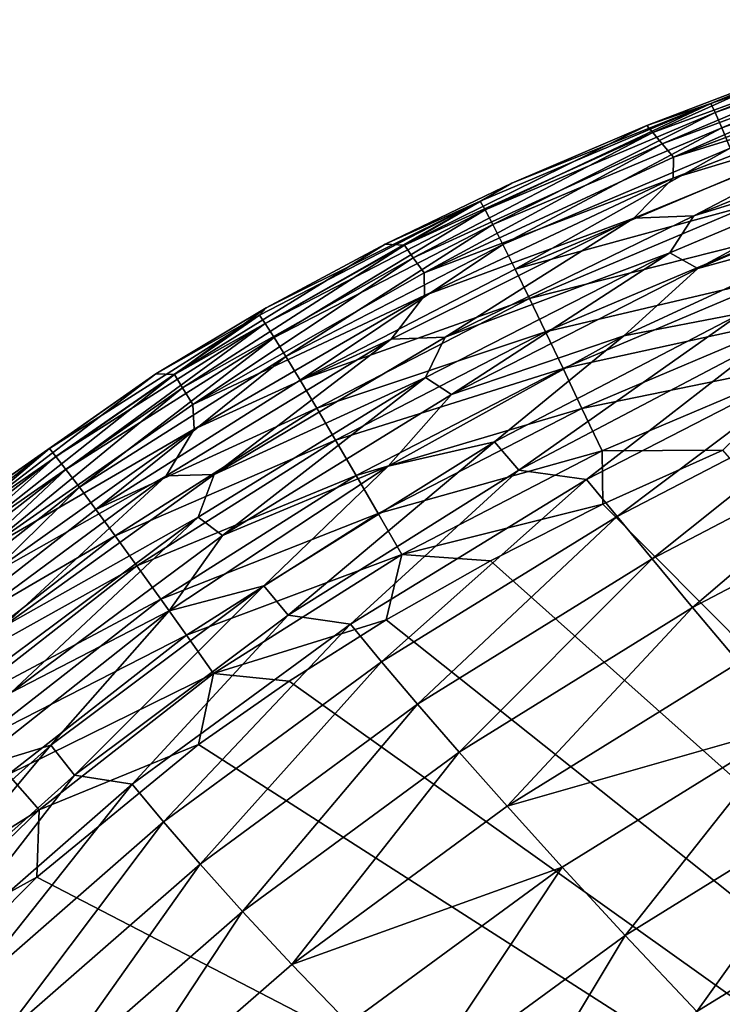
# Model space of a CAD drawing. Header units: metres. Extents: x -104 to 104, y -68 to 90.
# Tile 27 of 256: x -100.88 to -98.77, y 64.02 to 66.97. Entities that reach past the tile are written whole.
import ezdxf

# ---------------------------------------------------------------- set-up
doc = ezdxf.new("R2010")
doc.units = ezdxf.units.M
doc.layers.add('solid_FIT-BATH-153_SW0002', color=7, linetype='CONTINUOUS')

msp = doc.modelspace()

# ---------------------------------------------------------------- linework, layer by layer
at = {"layer": 'solid_FIT-BATH-153_SW0002'}
for points in [[(-98.082703, 66.974876, 15.597876), (-98.804039, 66.72319, 15.606565), (-98.791275, 66.695831, 15.747902)], [(-98.565804, 66.821762, 15.456147), (-98.804039, 66.72319, 15.606565), (-98.082703, 66.974876, 15.597876)], [(-98.082703, 66.974876, 15.597876), (-98.791275, 66.695831, 15.747902), (-98.071739, 66.946686, 15.739048)], [(-98.180344, 66.928535, 13.291726), (-98.97831, 66.635841, 13.294452), (-98.565804, 66.821762, 15.456147)], [(-98.950623, 66.602165, 10.906814), (-98.97831, 66.635841, 13.294452), (-98.180344, 66.928535, 13.291726)], [(-98.151787, 66.898819, 10.903179), (-98.950623, 66.602165, 10.906814), (-98.180344, 66.928535, 13.291726)], [(-98.071739, 66.946686, 15.739048), (-98.791275, 66.695831, 15.747902), (-98.771744, 66.65052, 15.881148)], [(-98.071739, 66.946686, 15.739048), (-98.771744, 66.65052, 15.881148), (-98.055107, 66.900208, 15.872138)], [(-98.151787, 66.898819, 10.903179), (-98.916275, 66.561691, 8.623326), (-98.950623, 66.602165, 10.906814)], [(-98.151787, 66.898819, 10.903179), (-98.116425, 66.863144, 8.618773), (-98.916275, 66.561691, 8.623326)], [(-98.055107, 66.900208, 15.872138), (-98.771744, 66.65052, 15.881148), (-98.74601, 66.588676, 16.004742)], [(-98.916275, 66.561691, 8.623326), (-98.116425, 66.863144, 8.618773), (-98.121559, 66.807571, 6.437788)], [(-98.565804, 66.821762, 15.456147), (-98.996513, 66.657471, 15.461462), (-98.804039, 66.72319, 15.606565)], [(-98.97831, 66.635841, 13.294452), (-98.996513, 66.657471, 15.461462), (-98.565804, 66.821762, 15.456147)], [(-98.91761, 66.499336, 6.443298), (-98.121559, 66.807571, 6.437788), (-98.257629, 66.698532, 4.36034)], [(-98.916275, 66.561691, 8.623326), (-98.121559, 66.807571, 6.437788), (-98.91761, 66.499336, 6.443298)], [(-98.804039, 66.72319, 15.606565), (-99.496544, 66.429977, 15.615791), (-99.481773, 66.403671, 15.757297)], [(-99.401581, 66.483955, 15.466783), (-99.496544, 66.429977, 15.615791), (-98.804039, 66.72319, 15.606565)], [(-98.804039, 66.72319, 15.606565), (-99.481773, 66.403671, 15.757297), (-98.791275, 66.695831, 15.747902)], [(-98.996513, 66.657471, 15.461462), (-99.401581, 66.483955, 15.466783), (-98.804039, 66.72319, 15.606565)], [(-98.791275, 66.695831, 15.747902), (-99.481773, 66.403671, 15.757297), (-99.458961, 66.359886, 15.8907)], [(-98.791275, 66.695831, 15.747902), (-99.458961, 66.359886, 15.8907), (-98.771744, 66.65052, 15.881148)], [(-99.035393, 66.379005, 4.366755), (-98.257629, 66.698532, 4.36034), (-98.855316, 66.385986, 2.389528)], [(-98.91761, 66.499336, 6.443298), (-98.257629, 66.698532, 4.36034), (-99.035393, 66.379005, 4.366755)], [(-98.855316, 66.385986, 2.389528), (-98.06015, 66.706512, 2.38183), (-98.145256, 66.604919, 0.506988)], [(-98.257629, 66.698532, 4.36034), (-98.06015, 66.706512, 2.38183), (-98.855316, 66.385986, 2.389528)], [(-99.724243, 66.297218, 13.29704), (-99.401581, 66.483955, 15.466783), (-98.996513, 66.657471, 15.461462)], [(-98.97831, 66.635841, 13.294452), (-99.724243, 66.297218, 13.29704), (-98.996513, 66.657471, 15.461462)], [(-99.697891, 66.259796, 10.91021), (-99.724243, 66.297218, 13.29704), (-98.97831, 66.635841, 13.294452)], [(-98.950623, 66.602165, 10.906814), (-99.697891, 66.259796, 10.91021), (-98.97831, 66.635841, 13.294452)], [(-98.771744, 66.65052, 15.881148), (-99.458961, 66.359886, 15.8907), (-99.428787, 66.300011, 16.014435)], [(-98.771744, 66.65052, 15.881148), (-99.428787, 66.300011, 16.014435), (-98.74601, 66.588676, 16.004742)], [(-98.950623, 66.602165, 10.906814), (-99.665131, 66.214775, 8.627547), (-99.697891, 66.259796, 10.91021)], [(-98.950623, 66.602165, 10.906814), (-98.916275, 66.561691, 8.623326), (-99.665131, 66.214775, 8.627547)], [(-98.843605, 66.227859, -1.259426), (-98.927025, 66.274635, 0.515747), (-98.145256, 66.604919, 0.506988)], [(-98.855316, 66.385986, 2.389528), (-98.145256, 66.604919, 0.506988), (-98.927025, 66.274635, 0.515747)], [(-98.05735, 66.562485, -1.269437), (-98.843605, 66.227859, -1.259426), (-98.145256, 66.604919, 0.506988)], [(-98.74601, 66.588676, 16.004742), (-99.428787, 66.300011, 16.014435), (-99.39193, 66.22541, 16.126932)], [(-98.74601, 66.588676, 16.004742), (-99.39193, 66.22541, 16.126932), (-98.714638, 66.511719, 16.117119)], [(-99.665131, 66.214775, 8.627547), (-98.916275, 66.561691, 8.623326), (-98.91761, 66.499336, 6.443298)], [(-98.311562, 66.374031, -2.941835), (-98.843605, 66.227859, -1.259426), (-98.05735, 66.562485, -1.269437)], [(-98.714638, 66.511719, 16.117119), (-99.39193, 66.22541, 16.126932), (-98.678223, 66.421066, 16.216717)], [(-99.401581, 66.483955, 15.466783), (-99.782181, 66.301086, 15.472124), (-99.496544, 66.429977, 15.615791)], [(-99.724243, 66.297218, 13.29704), (-99.782181, 66.301086, 15.472124), (-99.401581, 66.483955, 15.466783)], [(-99.665131, 66.214775, 8.627547), (-98.91761, 66.499336, 6.443298), (-99.663391, 66.145988, 6.448406)], [(-99.663391, 66.145988, 6.448406), (-98.91761, 66.499336, 6.443298), (-99.035393, 66.379005, 4.366755)], [(-99.496544, 66.429977, 15.615791), (-100.15889, 66.087242, 15.62571), (-100.141907, 66.062309, 15.767384)], [(-100.138573, 66.109489, 15.477482), (-100.15889, 66.087242, 15.62571), (-99.496544, 66.429977, 15.615791)], [(-99.496544, 66.429977, 15.615791), (-100.141907, 66.062309, 15.767384), (-99.481773, 66.403671, 15.757297)], [(-99.782181, 66.301086, 15.472124), (-100.138573, 66.109489, 15.477482), (-99.496544, 66.429977, 15.615791)], [(-99.481773, 66.403671, 15.757297), (-100.141907, 66.062309, 15.767384), (-100.115479, 66.020554, 15.90094)], [(-99.481773, 66.403671, 15.757297), (-100.115479, 66.020554, 15.90094), (-99.458961, 66.359886, 15.8907)], [(-99.39193, 66.22541, 16.126932), (-99.349068, 66.137466, 16.226625), (-98.678223, 66.421066, 16.216717)], [(-98.678223, 66.421066, 16.216717), (-99.349068, 66.137466, 16.226625), (-98.637337, 66.318138, 16.301975)], [(-99.763901, 66.015121, 4.372741), (-99.035393, 66.379005, 4.366755), (-99.601639, 66.02092, 2.396799)], [(-99.663391, 66.145988, 6.448406), (-99.035393, 66.379005, 4.366755), (-99.763901, 66.015121, 4.372741)], [(-99.601639, 66.02092, 2.396799), (-98.855316, 66.385986, 2.389528), (-98.927025, 66.274635, 0.515747)], [(-99.035393, 66.379005, 4.366755), (-98.855316, 66.385986, 2.389528), (-99.601639, 66.02092, 2.396799)], [(-98.311562, 66.374031, -2.941835), (-99.065292, 66.025391, -2.930885), (-98.843605, 66.227859, -1.259426)], [(-98.712013, 66.093758, -4.513217), (-99.065292, 66.025391, -2.930885), (-98.311562, 66.374031, -2.941835)], [(-99.458961, 66.359886, 15.8907), (-100.115479, 66.020554, 15.90094), (-100.080391, 65.963318, 16.024805)], [(-99.458961, 66.359886, 15.8907), (-100.080391, 65.963318, 16.024805), (-99.428787, 66.300011, 16.014435)], [(-99.349068, 66.137466, 16.226625), (-99.300873, 66.037567, 16.311945), (-98.637337, 66.318138, 16.301975)], [(-98.637337, 66.318138, 16.301975), (-99.300873, 66.037567, 16.311945), (-98.592529, 66.204361, 16.371326)], [(-100.414391, 65.909538, 13.299478), (-100.138573, 66.109489, 15.477482), (-99.782181, 66.301086, 15.472124)], [(-99.724243, 66.297218, 13.29704), (-100.414391, 65.909538, 13.299478), (-99.782181, 66.301086, 15.472124)], [(-100.389786, 65.868698, 10.913358), (-100.414391, 65.909538, 13.299478), (-99.724243, 66.297218, 13.29704)], [(-99.697891, 66.259796, 10.91021), (-100.389786, 65.868698, 10.913358), (-99.724243, 66.297218, 13.29704)], [(-99.428787, 66.300011, 16.014435), (-100.080391, 65.963318, 16.024805), (-100.037437, 65.891922, 16.137407)], [(-99.428787, 66.300011, 16.014435), (-100.037437, 65.891922, 16.137407), (-99.39193, 66.22541, 16.126932)], [(-99.582542, 65.849457, -1.249699), (-99.660858, 65.900459, 0.524128), (-98.927025, 66.274635, 0.515747)], [(-99.601639, 66.02092, 2.396799), (-98.927025, 66.274635, 0.515747), (-99.660858, 65.900459, 0.524128)], [(-98.843605, 66.227859, -1.259426), (-99.582542, 65.849457, -1.249699), (-98.927025, 66.274635, 0.515747)], [(-99.697891, 66.259796, 10.91021), (-100.359131, 65.819504, 8.631428), (-100.389786, 65.868698, 10.913358)], [(-99.697891, 66.259796, 10.91021), (-99.665131, 66.214775, 8.627547), (-100.359131, 65.819504, 8.631428)], [(-99.39193, 66.22541, 16.126932), (-100.037437, 65.891922, 16.137407), (-99.349068, 66.137466, 16.226625)], [(-99.065292, 66.025391, -2.930885), (-99.582542, 65.849457, -1.249699), (-98.843605, 66.227859, -1.259426)], [(-100.359131, 65.819504, 8.631428), (-99.665131, 66.214775, 8.627547), (-99.663391, 66.145988, 6.448406)], [(-99.300873, 66.037567, 16.311945), (-99.248016, 65.927094, 16.381325), (-98.592529, 66.204361, 16.371326)], [(-98.592529, 66.204361, 16.371326), (-99.248016, 65.927094, 16.381325), (-98.544365, 66.081161, 16.423212)], [(-100.359131, 65.819504, 8.631428), (-99.663391, 66.145988, 6.448406), (-100.355049, 65.744827, 6.453103)], [(-100.355049, 65.744827, 6.453103), (-99.663391, 66.145988, 6.448406), (-99.763901, 66.015121, 4.372741)], [(-100.037437, 65.891922, 16.137407), (-99.987411, 65.807678, 16.237175), (-99.349068, 66.137466, 16.226625)], [(-99.349068, 66.137466, 16.226625), (-99.987411, 65.807678, 16.237175), (-99.300873, 66.037567, 16.311945)], [(-100.138573, 66.109489, 15.477482), (-100.469833, 65.910973, 15.482824), (-100.15889, 66.087242, 15.62571)], [(-100.414391, 65.909538, 13.299478), (-100.469833, 65.910973, 15.482824), (-100.138573, 66.109489, 15.477482)], [(-100.15889, 66.087242, 15.62571), (-100.78968, 65.686546, 15.636491), (-100.770302, 65.663368, 15.778328)], [(-100.469833, 65.910973, 15.482824), (-100.78968, 65.686546, 15.636491), (-100.15889, 66.087242, 15.62571)], [(-100.15889, 66.087242, 15.62571), (-100.770302, 65.663368, 15.778328), (-100.141907, 66.062309, 15.767384)], [(-98.712013, 66.093758, -4.513217), (-99.454018, 65.706642, -4.500721), (-99.065292, 66.025391, -2.930885)], [(-99.380684, 65.621689, -5.98188), (-99.454018, 65.706642, -4.500721), (-98.712013, 66.093758, -4.513217)], [(-98.638367, 66.012321, -5.995888), (-99.380684, 65.621689, -5.98188), (-98.712013, 66.093758, -4.513217)], [(-99.248016, 65.927094, 16.381325), (-99.191154, 65.807426, 16.433197), (-98.544365, 66.081161, 16.423212)], [(-98.544365, 66.081161, 16.423212), (-99.191154, 65.807426, 16.433197), (-98.493401, 65.949959, 16.456064)], [(-100.141907, 66.062309, 15.767384), (-100.770302, 65.663368, 15.778328), (-100.739952, 65.62429, 15.912024)], [(-100.141907, 66.062309, 15.767384), (-100.739952, 65.62429, 15.912024), (-100.115479, 66.020554, 15.90094)], [(-100.115479, 66.020554, 15.90094), (-100.739952, 65.62429, 15.912024), (-100.699524, 65.570572, 16.036001)], [(-100.115479, 66.020554, 15.90094), (-100.699524, 65.570572, 16.036001), (-100.080391, 65.963318, 16.024805)], [(-100.439484, 65.604462, 4.378281), (-99.763901, 66.015121, 4.372741), (-100.295174, 65.608925, 2.403609)], [(-100.355049, 65.744827, 6.453103), (-99.763901, 66.015121, 4.372741), (-100.439484, 65.604462, 4.378281)], [(-100.295174, 65.608925, 2.403609), (-99.601639, 66.02092, 2.396799), (-99.660858, 65.900459, 0.524128)], [(-99.763901, 66.015121, 4.372741), (-99.601639, 66.02092, 2.396799), (-100.295174, 65.608925, 2.403609)], [(-99.987411, 65.807678, 16.237175), (-99.931114, 65.711922, 16.322533), (-99.300873, 66.037567, 16.311945)], [(-99.300873, 66.037567, 16.311945), (-99.931114, 65.711922, 16.322533), (-99.248016, 65.927094, 16.381325)], [(-99.065292, 66.025391, -2.930885), (-99.772797, 65.634315, -2.920109), (-99.582542, 65.849457, -1.249699)], [(-99.454018, 65.706642, -4.500721), (-99.772797, 65.634315, -2.920109), (-99.065292, 66.025391, -2.930885)], [(-99.177628, 65.593719, -7.372189), (-99.380684, 65.621689, -5.98188), (-98.638367, 66.012321, -5.995888)], [(-98.420547, 65.983452, -7.387935), (-99.177628, 65.593719, -7.372189), (-98.638367, 66.012321, -5.995888)], [(-99.085899, 65.482376, -8.668701), (-99.177628, 65.593719, -7.372189), (-98.420547, 65.983452, -7.387935)], [(-98.330795, 65.874077, -8.686261), (-99.085899, 65.482376, -8.668701), (-98.420547, 65.983452, -7.387935)], [(-100.080391, 65.963318, 16.024805), (-100.699524, 65.570572, 16.036001), (-100.649933, 65.503456, 16.148684)], [(-100.080391, 65.963318, 16.024805), (-100.649933, 65.503456, 16.148684), (-100.037437, 65.891922, 16.137407)], [(-99.191154, 65.807426, 16.433197), (-99.130943, 65.679962, 16.46599), (-98.493401, 65.949959, 16.456064)], [(-98.493401, 65.949959, 16.456064), (-99.130943, 65.679962, 16.46599), (-98.768028, 65.681572, 16.473297)], [(-99.931114, 65.711922, 16.322533), (-99.869308, 65.605988, 16.391911), (-99.248016, 65.927094, 16.381325)], [(-99.248016, 65.927094, 16.381325), (-99.869308, 65.605988, 16.391911), (-99.191154, 65.807426, 16.433197)], [(-100.469833, 65.910973, 15.482824), (-101.069633, 65.4916, 15.493583), (-100.78968, 65.686546, 15.636491)], [(-101.046623, 65.470291, 13.301755), (-101.069633, 65.4916, 15.493583), (-100.469833, 65.910973, 15.482824)], [(-100.414391, 65.909538, 13.299478), (-101.046623, 65.470291, 13.301755), (-100.469833, 65.910973, 15.482824)], [(-101.024109, 65.426453, 10.916254), (-101.046623, 65.470291, 13.301755), (-100.414391, 65.909538, 13.299478)], [(-100.389786, 65.868698, 10.913358), (-101.024109, 65.426453, 10.916254), (-100.414391, 65.909538, 13.299478)], [(-100.037437, 65.891922, 16.137407), (-100.649933, 65.503456, 16.148684), (-99.987411, 65.807678, 16.237175)], [(-100.27021, 65.425278, -1.240327), (-100.342926, 65.480247, 0.532083), (-99.660858, 65.900459, 0.524128)], [(-100.295174, 65.608925, 2.403609), (-99.660858, 65.900459, 0.524128), (-100.342926, 65.480247, 0.532083)], [(-99.582542, 65.849457, -1.249699), (-100.27021, 65.425278, -1.240327), (-99.660858, 65.900459, 0.524128)], [(-100.389786, 65.868698, 10.913358), (-100.996002, 65.373596, 8.634971), (-101.024109, 65.426453, 10.916254)], [(-100.389786, 65.868698, 10.913358), (-100.359131, 65.819504, 8.631428), (-100.996002, 65.373596, 8.634971)], [(-98.980553, 65.355057, -9.875947), (-99.085899, 65.482376, -8.668701), (-98.330795, 65.874077, -8.686261)], [(-98.228523, 65.747635, -9.895536), (-98.980553, 65.355057, -9.875947), (-98.330795, 65.874077, -8.686261)], [(-99.772797, 65.634315, -2.920109), (-100.27021, 65.425278, -1.240327), (-99.582542, 65.849457, -1.249699)], [(-100.996002, 65.373596, 8.634971), (-100.359131, 65.819504, 8.631428), (-100.355049, 65.744827, 6.453103)], [(-100.649933, 65.503456, 16.148684), (-100.592117, 65.424194, 16.248495), (-99.987411, 65.807678, 16.237175)], [(-99.987411, 65.807678, 16.237175), (-100.592117, 65.424194, 16.248495), (-99.931114, 65.711922, 16.322533)], [(-99.869308, 65.605988, 16.391911), (-99.802773, 65.491196, 16.443733), (-99.191154, 65.807426, 16.433197)], [(-99.191154, 65.807426, 16.433197), (-99.802773, 65.491196, 16.443733), (-99.130943, 65.679962, 16.46599)], [(-100.996002, 65.373596, 8.634971), (-100.355049, 65.744827, 6.453103), (-100.990349, 65.29377, 6.457393)], [(-100.990349, 65.29377, 6.457393), (-100.355049, 65.744827, 6.453103), (-100.439484, 65.604462, 4.378281)], [(-98.859459, 65.20974, -10.996341), (-98.980553, 65.355057, -9.875947), (-98.228523, 65.747635, -9.895536)], [(-98.111717, 65.601974, -11.018137), (-98.859459, 65.20974, -10.996341), (-98.228523, 65.747635, -9.895536)], [(-100.78968, 65.686546, 15.636491), (-101.382324, 65.223747, 15.648208), (-101.360497, 65.202721, 15.790193)], [(-101.069633, 65.4916, 15.493583), (-101.382324, 65.223747, 15.648208), (-100.78968, 65.686546, 15.636491)], [(-100.78968, 65.686546, 15.636491), (-101.360497, 65.202721, 15.790193), (-100.770302, 65.663368, 15.778328)], [(-100.592117, 65.424194, 16.248495), (-100.52697, 65.33403, 16.333855), (-99.931114, 65.711922, 16.322533)], [(-99.931114, 65.711922, 16.322533), (-100.52697, 65.33403, 16.333855), (-99.869308, 65.605988, 16.391911)], [(-99.454018, 65.706642, -4.500721), (-100.145882, 65.274498, -4.488312), (-99.772797, 65.634315, -2.920109)], [(-100.073448, 65.186462, -5.967783), (-100.145882, 65.274498, -4.488312), (-99.454018, 65.706642, -4.500721)], [(-99.380684, 65.621689, -5.98188), (-100.073448, 65.186462, -5.967783), (-99.454018, 65.706642, -4.500721)], [(-100.770302, 65.663368, 15.778328), (-101.360497, 65.202721, 15.790193), (-101.32608, 65.166977, 15.924006)], [(-100.770302, 65.663368, 15.778328), (-101.32608, 65.166977, 15.924006), (-100.739952, 65.62429, 15.912024)], [(-99.802773, 65.491196, 16.443733), (-99.7323, 65.368881, 16.476429), (-99.130943, 65.679962, 16.46599)], [(-99.130943, 65.679962, 16.46599), (-99.7323, 65.368881, 16.476429), (-99.128441, 65.519386, 16.479113)], [(-99.130943, 65.679962, 16.46599), (-99.128441, 65.519386, 16.479113), (-98.768028, 65.681572, 16.473297)], [(-98.768028, 65.681572, 16.473297), (-99.128441, 65.519386, 16.479113), (-95.036125, 61.398125, 16.499413)], [(-100.739952, 65.62429, 15.912024), (-101.32608, 65.166977, 15.924006), (-101.280113, 65.117683, 16.048069)], [(-100.739952, 65.62429, 15.912024), (-101.280113, 65.117683, 16.048069), (-100.699524, 65.570572, 16.036001)], [(-99.772797, 65.634315, -2.920109), (-100.430611, 65.199188, -2.909593), (-100.27021, 65.425278, -1.240327)], [(-100.145882, 65.274498, -4.488312), (-100.430611, 65.199188, -2.909593), (-99.772797, 65.634315, -2.920109)], [(-101.06031, 65.145325, 4.383374), (-100.439484, 65.604462, 4.378281), (-100.933563, 65.148262, 2.409943)], [(-100.990349, 65.29377, 6.457393), (-100.439484, 65.604462, 4.378281), (-101.06031, 65.145325, 4.383374)], [(-100.933563, 65.148262, 2.409943), (-100.295174, 65.608925, 2.403609), (-100.342926, 65.480247, 0.532083)], [(-100.439484, 65.604462, 4.378281), (-100.295174, 65.608925, 2.403609), (-100.933563, 65.148262, 2.409943)], [(-100.52697, 65.33403, 16.333855), (-100.455406, 65.234222, 16.403191), (-99.869308, 65.605988, 16.391911)], [(-99.869308, 65.605988, 16.391911), (-100.455406, 65.234222, 16.403191), (-99.802773, 65.491196, 16.443733)], [(-99.885445, 65.159256, -7.356123), (-100.073448, 65.186462, -5.967783), (-99.380684, 65.621689, -5.98188)], [(-99.177628, 65.593719, -7.372189), (-99.885445, 65.159256, -7.356123), (-99.380684, 65.621689, -5.98188)], [(-98.720406, 65.044479, -12.032364), (-98.859459, 65.20974, -10.996341), (-98.111717, 65.601974, -11.018137)], [(-100.699524, 65.570572, 16.036001), (-101.280113, 65.117683, 16.048069), (-101.223648, 65.055984, 16.160797)], [(-100.699524, 65.570572, 16.036001), (-101.223648, 65.055984, 16.160797), (-100.649933, 65.503456, 16.148684)], [(-99.792366, 65.046539, -8.650607), (-99.885445, 65.159256, -7.356123), (-99.177628, 65.593719, -7.372189)], [(-99.085899, 65.482376, -8.668701), (-99.792366, 65.046539, -8.650607), (-99.177628, 65.593719, -7.372189)], [(-99.7323, 65.368881, 16.476429), (-99.465431, 65.349907, 16.484892), (-99.128441, 65.519386, 16.479113)], [(-99.128441, 65.519386, 16.479113), (-99.465431, 65.349907, 16.484892), (-95.036125, 61.398125, 16.499413)], [(-100.649933, 65.503456, 16.148684), (-101.223648, 65.055984, 16.160797), (-100.592117, 65.424194, 16.248495)], [(-100.904335, 64.95401, -1.231363), (-100.971138, 65.012589, 0.539581), (-100.342926, 65.480247, 0.532083)], [(-100.933563, 65.148262, 2.409943), (-100.342926, 65.480247, 0.532083), (-100.971138, 65.012589, 0.539581)], [(-100.27021, 65.425278, -1.240327), (-100.904335, 64.95401, -1.231363), (-100.342926, 65.480247, 0.532083)], [(-100.455406, 65.234222, 16.403191), (-100.378334, 65.12603, 16.454922), (-99.802773, 65.491196, 16.443733)], [(-99.802773, 65.491196, 16.443733), (-100.378334, 65.12603, 16.454922), (-99.7323, 65.368881, 16.476429)], [(-99.684601, 64.919029, -9.855614), (-99.792366, 65.046539, -8.650607), (-99.085899, 65.482376, -8.668701)], [(-98.980553, 65.355057, -9.875947), (-99.684601, 64.919029, -9.855614), (-99.085899, 65.482376, -8.668701)], [(-101.223648, 65.055984, 16.160797), (-101.157722, 64.983032, 16.260614), (-100.592117, 65.424194, 16.248495)], [(-100.592117, 65.424194, 16.248495), (-101.157722, 64.983032, 16.260614), (-100.52697, 65.33403, 16.333855)], [(-100.430611, 65.199188, -2.909593), (-100.904335, 64.95401, -1.231363), (-100.27021, 65.425278, -1.240327)], [(-100.378334, 65.12603, 16.454922), (-100.296638, 65.010712, 16.487471), (-99.7323, 65.368881, 16.476429)], [(-99.7323, 65.368881, 16.476429), (-100.296638, 65.010712, 16.487471), (-99.778442, 65.172462, 16.490631)], [(-99.7323, 65.368881, 16.476429), (-99.778442, 65.172462, 16.490631), (-99.465431, 65.349907, 16.484892)], [(-101.157722, 64.983032, 16.260614), (-101.083397, 64.899971, 16.345938), (-100.52697, 65.33403, 16.333855)], [(-100.52697, 65.33403, 16.333855), (-101.083397, 64.899971, 16.345938), (-100.455406, 65.234222, 16.403191)], [(-99.465431, 65.349907, 16.484892), (-99.778442, 65.172462, 16.490631), (-95.036125, 61.398125, 16.499413)], [(-99.559898, 64.774857, -10.973599), (-99.684601, 64.919029, -9.855614), (-98.980553, 65.355057, -9.875947)], [(-98.859459, 65.20974, -10.996341), (-99.559898, 64.774857, -10.973599), (-98.980553, 65.355057, -9.875947)], [(-100.145882, 65.274498, -4.488312), (-100.785126, 64.79628, -4.476107), (-100.430611, 65.199188, -2.909593)], [(-100.714066, 64.705727, -5.95375), (-100.785126, 64.79628, -4.476107), (-100.145882, 65.274498, -4.488312)], [(-100.073448, 65.186462, -5.967783), (-100.714066, 64.705727, -5.95375), (-100.145882, 65.274498, -4.488312)], [(-101.083397, 64.899971, 16.345938), (-101.001694, 64.807976, 16.415184), (-100.455406, 65.234222, 16.403191)], [(-100.455406, 65.234222, 16.403191), (-101.001694, 64.807976, 16.415184), (-100.378334, 65.12603, 16.454922)], [(-99.415939, 64.61219, -12.007107), (-99.559898, 64.774857, -10.973599), (-98.859459, 65.20974, -10.996341)], [(-98.720406, 65.044479, -12.032364), (-99.415939, 64.61219, -12.007107), (-98.859459, 65.20974, -10.996341)], [(-100.430611, 65.199188, -2.909593), (-101.037102, 64.71917, -2.899409), (-100.904335, 64.95401, -1.231363)], [(-100.785126, 64.79628, -4.476107), (-101.037102, 64.71917, -2.899409), (-100.430611, 65.199188, -2.909593)], [(-100.540901, 64.679085, -7.339933), (-100.714066, 64.705727, -5.95375), (-100.073448, 65.186462, -5.967783)], [(-99.885445, 65.159256, -7.356123), (-100.540901, 64.679085, -7.339933), (-100.073448, 65.186462, -5.967783)], [(-100.447052, 64.565681, -8.632227), (-100.540901, 64.679085, -7.339933), (-99.885445, 65.159256, -7.356123)], [(-99.792366, 65.046539, -8.650607), (-100.447052, 64.565681, -8.632227), (-99.885445, 65.159256, -7.356123)], [(-100.296638, 65.010712, 16.487471), (-100.070183, 64.988121, 16.496336), (-99.778442, 65.172462, 16.490631)], [(-99.778442, 65.172462, 16.490631), (-100.070183, 64.988121, 16.496336), (-95.036125, 61.398125, 16.499413)], [(-101.001694, 64.807976, 16.415184), (-100.913651, 64.708199, 16.466776), (-100.378334, 65.12603, 16.454922)], [(-100.378334, 65.12603, 16.454922), (-100.913651, 64.708199, 16.466776), (-100.296638, 65.010712, 16.487471)], [(-100.337471, 64.438759, -9.834835), (-100.447052, 64.565681, -8.632227), (-99.792366, 65.046539, -8.650607)], [(-99.684601, 64.919029, -9.855614), (-100.337471, 64.438759, -9.834835), (-99.792366, 65.046539, -8.650607)], [(-98.561218, 64.8573, -12.986497), (-99.415939, 64.61219, -12.007107), (-98.720406, 65.044479, -12.032364)], [(-100.913651, 64.708199, 16.466776), (-100.820297, 64.601807, 16.499132), (-100.296638, 65.010712, 16.487471)], [(-100.296638, 65.010712, 16.487471), (-100.820297, 64.601807, 16.499132), (-100.34256, 64.798134, 16.501995)], [(-100.296638, 65.010712, 16.487471), (-100.34256, 64.798134, 16.501995), (-100.070183, 64.988121, 16.496336)], [(-100.070183, 64.988121, 16.496336), (-100.34256, 64.798134, 16.501995), (-95.036125, 61.398125, 16.499413)], [(-100.209808, 64.296585, -10.950271), (-100.337471, 64.438759, -9.834835), (-99.684601, 64.919029, -9.855614)], [(-99.559898, 64.774857, -10.973599), (-100.209808, 64.296585, -10.950271), (-99.684601, 64.919029, -9.855614)], [(-98.561218, 64.8573, -12.986497), (-99.250427, 64.429199, -12.958675), (-99.415939, 64.61219, -12.007107)], [(-99.061089, 64.224052, -13.830847), (-99.250427, 64.429199, -12.958675), (-98.561218, 64.8573, -12.986497)], [(-98.379723, 64.646248, -13.861221), (-99.061089, 64.224052, -13.830847), (-98.561218, 64.8573, -12.986497)], [(-100.785126, 64.79628, -4.476107), (-101.370293, 64.271416, -4.464218), (-101.037102, 64.71917, -2.899409)], [(-101.300995, 64.179039, -5.939933), (-101.370293, 64.271416, -4.464218), (-100.785126, 64.79628, -4.476107)], [(-100.714066, 64.705727, -5.95375), (-101.300995, 64.179039, -5.939933), (-100.785126, 64.79628, -4.476107)], [(-100.34256, 64.798134, 16.501995), (-100.827103, 64.399872, 16.513157), (-95.036125, 61.398125, 16.499413)], [(-100.820297, 64.601807, 16.499132), (-100.827103, 64.399872, 16.513157), (-100.34256, 64.798134, 16.501995)], [(-100.061646, 64.137459, -11.98114), (-100.209808, 64.296585, -10.950271), (-99.559898, 64.774857, -10.973599)], [(-99.415939, 64.61219, -12.007107), (-100.061646, 64.137459, -11.98114), (-99.559898, 64.774857, -10.973599)], [(-100.913651, 64.708199, 16.466776), (-101.401276, 64.236626, 16.479233), (-100.820297, 64.601807, 16.499132)], [(-101.142281, 64.152847, -7.323828), (-101.300995, 64.179039, -5.939933), (-100.714066, 64.705727, -5.95375)], [(-100.540901, 64.679085, -7.339933), (-101.142281, 64.152847, -7.323828), (-100.714066, 64.705727, -5.95375)], [(-101.048157, 64.039543, -8.613818), (-101.142281, 64.152847, -7.323828), (-100.540901, 64.679085, -7.339933)], [(-100.447052, 64.565681, -8.632227), (-101.048157, 64.039543, -8.613818), (-100.540901, 64.679085, -7.339933)], [(-98.845894, 63.99551, -14.62606), (-99.061089, 64.224052, -13.830847), (-98.379723, 64.646248, -13.861221)], [(-98.173996, 64.409973, -14.658854), (-98.845894, 63.99551, -14.62606), (-98.379723, 64.646248, -13.861221)], [(-101.401276, 64.236626, 16.479233), (-101.2967, 64.140846, 16.511351), (-100.820297, 64.601807, 16.499132)], [(-100.820297, 64.601807, 16.499132), (-101.2967, 64.140846, 16.511351), (-100.827103, 64.399872, 16.513157)], [(-99.250427, 64.429199, -12.958675), (-100.061646, 64.137459, -11.98114), (-99.415939, 64.61219, -12.007107)], [(-100.937309, 63.914059, -9.813931), (-101.048157, 64.039543, -8.613818), (-100.447052, 64.565681, -8.632227)], [(-100.337471, 64.438759, -9.834835), (-100.937309, 63.914059, -9.813931), (-100.447052, 64.565681, -8.632227)], [(-100.807281, 63.774784, -10.926733), (-100.937309, 63.914059, -9.813931), (-100.337471, 64.438759, -9.834835)], [(-100.209808, 64.296585, -10.950271), (-100.807281, 63.774784, -10.926733), (-100.337471, 64.438759, -9.834835)], [(-99.250427, 64.429199, -12.958675), (-99.890579, 63.959686, -12.930051), (-100.061646, 64.137459, -11.98114)], [(-99.694229, 63.761555, -13.79961), (-99.890579, 63.959686, -12.930051), (-99.250427, 64.429199, -12.958675)], [(-99.061089, 64.224052, -13.830847), (-99.694229, 63.761555, -13.79961), (-99.250427, 64.429199, -12.958675)], [(-101.2967, 64.140846, 16.511351), (-101.250969, 63.974255, 16.524311), (-100.827103, 64.399872, 16.513157)], [(-100.827103, 64.399872, 16.513157), (-101.250969, 63.974255, 16.524311), (-95.036125, 61.398125, 16.499413)], [(-98.603317, 63.743492, -15.346565), (-98.845894, 63.99551, -14.62606), (-98.173996, 64.409973, -14.658854)], [(-100.655571, 63.620159, -11.954904), (-100.807281, 63.774784, -10.926733), (-100.209808, 64.296585, -10.950271)], [(-100.061646, 64.137459, -11.98114), (-100.655571, 63.620159, -11.954904), (-100.209808, 64.296585, -10.950271)], [(-99.470467, 63.541924, -14.592382), (-99.694229, 63.761555, -13.79961), (-99.061089, 64.224052, -13.830847)], [(-98.845894, 63.99551, -14.62606), (-99.470467, 63.541924, -14.592382), (-99.061089, 64.224052, -13.830847)], [(-99.890579, 63.959686, -12.930051), (-100.655571, 63.620159, -11.954904), (-100.061646, 64.137459, -11.98114)]]:
    msp.add_3dface(points, dxfattribs=at)

doc.saveas('drawing.dxf')
